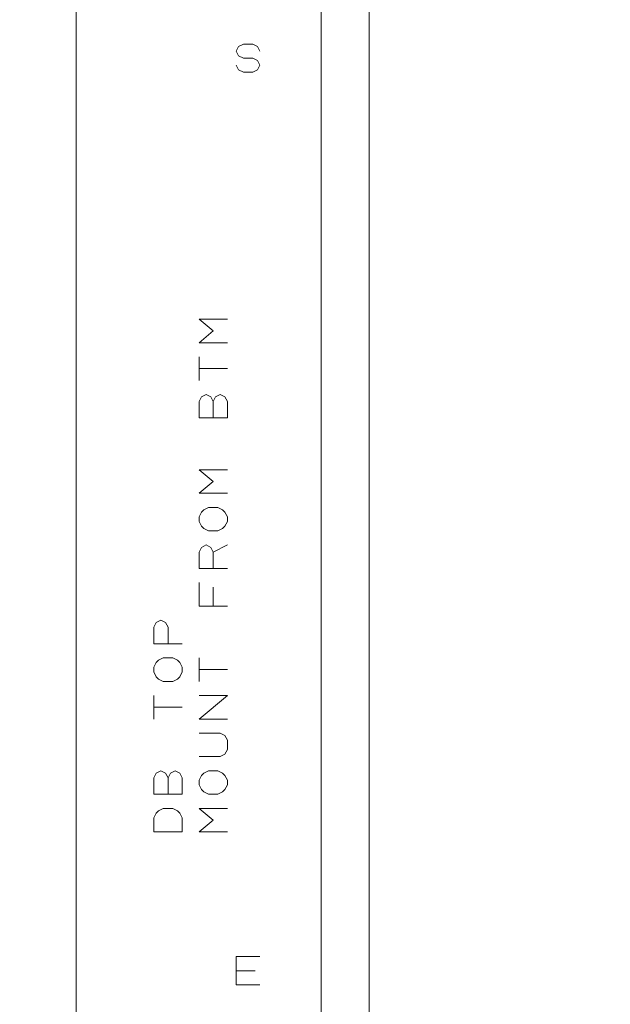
# Model space of a CAD drawing. Header units: millimetres. Extents: x -128 to 128, y -97 to 97.
# Tile 19 of 27: x 31 to 62, y -36 to 17. Entities that reach past the tile are written whole.
import ezdxf

# ---------------------------------------------------------------- set-up
doc = ezdxf.new("R2010")
doc.units = ezdxf.units.MM
doc.header["$MEASUREMENT"] = 0
doc.layers.add('Ebene 1', color=7, linetype='Continuous')

msp = doc.modelspace()

# ---------------------------------------------------------------- linework, layer by layer
at = {"layer": 'Ebene 1', "lineweight": 20}
for points, knots in [([(-102.7063, -46.9188), (-102.7063, -46.9188), (116.0512, -46.9188), (116.0512, -46.9188), (116.0512, -46.9188), (116.0512, -46.9188), (116.0512, 82.5514), (116.0512, 82.5514), (116.0512, 82.5514), (116.0512, 82.5514), (-102.7063, 82.5514), (-102.7063, 82.5514), (-102.7063, 82.5514), (-102.7063, 82.5514), (-102.7063, -46.9188), (-102.7063, -46.9188)], [0, 0, 0, 0, 0.2, 0.2, 0.2, 0.2, 0.4, 0.4, 0.4, 0.4, 0.6, 0.6, 0.6, 0.6, 1, 1, 1, 1]), ([(34.1387, -46.9188), (34.1387, -46.9188), (47.1385, -46.9188), (47.1385, -46.9188), (47.1385, -46.9188), (47.1385, -46.9188), (47.1385, 28.0814), (47.1385, 28.0814), (47.1385, 28.0814), (47.1385, 28.0814), (34.1387, 28.0814), (34.1387, 28.0814), (34.1387, 28.0814), (34.1387, 28.0814), (34.1387, -46.9188), (34.1387, -46.9188)], [0, 0, 0, 0, 0.2, 0.2, 0.2, 0.2, 0.4, 0.4, 0.4, 0.4, 0.6, 0.6, 0.6, 0.6, 1, 1, 1, 1]), ([(42.6385, 14.3312), (42.6385, 14.3312), (42.7637, 14.0815), (42.7637, 14.0815), (42.7637, 14.0815), (42.7637, 14.0815), (43.0135, 13.9562), (43.0135, 13.9562), (43.0135, 13.9562), (43.0135, 13.9562), (43.5137, 13.9562), (43.5137, 13.9562), (43.5137, 13.9562), (43.5137, 13.9562), (43.7635, 14.0815), (43.7635, 14.0815), (43.7635, 14.0815), (43.7635, 14.0815), (43.8887, 14.3312), (43.8887, 14.3312), (43.8887, 14.3312), (43.8887, 14.3312), (43.7635, 14.5813), (43.7635, 14.5813), (43.7635, 14.5813), (43.7635, 14.5813), (43.5137, 14.7062), (43.5137, 14.7062), (43.5137, 14.7062), (43.5137, 14.7062), (43.0135, 14.7062), (43.0135, 14.7062), (43.0135, 14.7062), (43.0135, 14.7062), (42.7637, 14.8315), (42.7637, 14.8315), (42.7637, 14.8315), (42.7637, 14.8315), (42.6385, 15.0812), (42.6385, 15.0812), (42.6385, 15.0812), (42.6385, 15.0812), (42.7637, 15.3314), (42.7637, 15.3314), (42.7637, 15.3314), (42.7637, 15.3314), (43.0135, 15.4562), (43.0135, 15.4562), (43.0135, 15.4562), (43.0135, 15.4562), (43.5137, 15.4562), (43.5137, 15.4562), (43.5137, 15.4562), (43.5137, 15.4562), (43.7635, 15.3314), (43.7635, 15.3314), (43.7635, 15.3314), (43.7635, 15.3314), (43.8887, 15.0812), (43.8887, 15.0812)], [0, 0, 0, 0, 0.0625, 0.0625, 0.0625, 0.0625, 0.125, 0.125, 0.125, 0.125, 0.1875, 0.1875, 0.1875, 0.1875, 0.25, 0.25, 0.25, 0.25, 0.3125, 0.3125, 0.3125, 0.3125, 0.375, 0.375, 0.375, 0.375, 0.4375, 0.4375, 0.4375, 0.4375, 0.5, 0.5, 0.5, 0.5, 0.5625, 0.5625, 0.5625, 0.5625, 0.625, 0.625, 0.625, 0.625, 0.6875, 0.6875, 0.6875, 0.6875, 0.75, 0.75, 0.75, 0.75, 0.8125, 0.8125, 0.8125, 0.8125, 0.875, 0.875, 0.875, 0.875, 1, 1, 1, 1]), ([(42.1637, -0.4188), (42.1637, -0.4188), (40.6636, -0.4188), (40.6636, -0.4188), (40.6636, -0.4188), (40.6636, -0.4188), (41.4136, 0.2064), (41.4136, 0.2064), (41.4136, 0.2064), (41.4136, 0.2064), (40.6636, 0.8315), (40.6636, 0.8315), (40.6636, 0.8315), (40.6636, 0.8315), (42.1637, 0.8315), (42.1637, 0.8315)], [0, 0, 0, 0, 0.2, 0.2, 0.2, 0.2, 0.4, 0.4, 0.4, 0.4, 0.6, 0.6, 0.6, 0.6, 1, 1, 1, 1]), ([(41.4136, -3.5437), (41.4136, -3.5437), (41.5385, -3.2936), (41.5385, -3.2936), (41.5385, -3.2936), (41.5385, -3.2936), (41.7887, -3.1687), (41.7887, -3.1687), (41.7887, -3.1687), (41.7887, -3.1687), (42.0388, -3.2936), (42.0388, -3.2936), (42.0388, -3.2936), (42.0388, -3.2936), (42.1637, -3.5437), (42.1637, -3.5437), (42.1637, -3.5437), (42.1637, -3.5437), (42.1637, -4.4186), (42.1637, -4.4186), (42.1637, -4.4186), (42.1637, -4.4186), (40.6636, -4.4186), (40.6636, -4.4186), (40.6636, -4.4186), (40.6636, -4.4186), (40.6636, -3.5437), (40.6636, -3.5437), (40.6636, -3.5437), (40.6636, -3.5437), (40.7885, -3.2936), (40.7885, -3.2936), (40.7885, -3.2936), (40.7885, -3.2936), (41.0386, -3.1687), (41.0386, -3.1687), (41.0386, -3.1687), (41.0386, -3.1687), (41.2888, -3.2936), (41.2888, -3.2936), (41.2888, -3.2936), (41.2888, -3.2936), (41.4136, -3.5437), (41.4136, -3.5437), (41.4136, -3.5437), (41.4136, -3.5437), (41.4136, -4.4186), (41.4136, -4.4186)], [0, 0, 0, 0, 0.0769231, 0.0769231, 0.0769231, 0.0769231, 0.1538462, 0.1538462, 0.1538462, 0.1538462, 0.2307692, 0.2307692, 0.2307692, 0.2307692, 0.3076923, 0.3076923, 0.3076923, 0.3076923, 0.3846154, 0.3846154, 0.3846154, 0.3846154, 0.4615385, 0.4615385, 0.4615385, 0.4615385, 0.5384615, 0.5384615, 0.5384615, 0.5384615, 0.6153846, 0.6153846, 0.6153846, 0.6153846, 0.6923077, 0.6923077, 0.6923077, 0.6923077, 0.7692308, 0.7692308, 0.7692308, 0.7692308, 0.8461538, 0.8461538, 0.8461538, 0.8461538, 1, 1, 1, 1]), ([(42.1637, -8.4187), (42.1637, -8.4187), (40.6636, -8.4187), (40.6636, -8.4187), (40.6636, -8.4187), (40.6636, -8.4187), (41.4136, -7.7936), (41.4136, -7.7936), (41.4136, -7.7936), (41.4136, -7.7936), (40.6636, -7.1688), (40.6636, -7.1688), (40.6636, -7.1688), (40.6636, -7.1688), (42.1637, -7.1688), (42.1637, -7.1688)], [0, 0, 0, 0, 0.2, 0.2, 0.2, 0.2, 0.4, 0.4, 0.4, 0.4, 0.6, 0.6, 0.6, 0.6, 1, 1, 1, 1]), ([(41.6638, -10.4186), (41.6638, -10.4186), (41.1635, -10.4186), (41.1635, -10.4186), (41.1635, -10.4186), (41.1635, -10.4186), (40.9138, -10.2937), (40.9138, -10.2937), (40.9138, -10.2937), (40.9138, -10.2937), (40.7885, -10.1685), (40.7885, -10.1685), (40.7885, -10.1685), (40.7885, -10.1685), (40.6636, -9.9187), (40.6636, -9.9187), (40.6636, -9.9187), (40.6636, -9.9187), (40.6636, -9.6686), (40.6636, -9.6686), (40.6636, -9.6686), (40.6636, -9.6686), (40.7885, -9.4185), (40.7885, -9.4185), (40.7885, -9.4185), (40.7885, -9.4185), (40.9138, -9.2936), (40.9138, -9.2936), (40.9138, -9.2936), (40.9138, -9.2936), (41.1635, -9.1687), (41.1635, -9.1687), (41.1635, -9.1687), (41.1635, -9.1687), (41.6638, -9.1687), (41.6638, -9.1687), (41.6638, -9.1687), (41.6638, -9.1687), (41.9135, -9.2936), (41.9135, -9.2936), (41.9135, -9.2936), (41.9135, -9.2936), (42.0388, -9.4185), (42.0388, -9.4185), (42.0388, -9.4185), (42.0388, -9.4185), (42.1637, -9.6686), (42.1637, -9.6686), (42.1637, -9.6686), (42.1637, -9.6686), (42.1637, -9.9187), (42.1637, -9.9187), (42.1637, -9.9187), (42.1637, -9.9187), (42.0388, -10.1685), (42.0388, -10.1685), (42.0388, -10.1685), (42.0388, -10.1685), (41.9135, -10.2937), (41.9135, -10.2937), (41.9135, -10.2937), (41.9135, -10.2937), (41.6638, -10.4186), (41.6638, -10.4186)], [0, 0, 0, 0, 0.0588235, 0.0588235, 0.0588235, 0.0588235, 0.1176471, 0.1176471, 0.1176471, 0.1176471, 0.1764706, 0.1764706, 0.1764706, 0.1764706, 0.2352941, 0.2352941, 0.2352941, 0.2352941, 0.2941176, 0.2941176, 0.2941176, 0.2941176, 0.3529412, 0.3529412, 0.3529412, 0.3529412, 0.4117647, 0.4117647, 0.4117647, 0.4117647, 0.4705882, 0.4705882, 0.4705882, 0.4705882, 0.5294118, 0.5294118, 0.5294118, 0.5294118, 0.5882353, 0.5882353, 0.5882353, 0.5882353, 0.6470588, 0.6470588, 0.6470588, 0.6470588, 0.7058824, 0.7058824, 0.7058824, 0.7058824, 0.7647059, 0.7647059, 0.7647059, 0.7647059, 0.8235294, 0.8235294, 0.8235294, 0.8235294, 0.8823529, 0.8823529, 0.8823529, 0.8823529, 1, 1, 1, 1]), ([(42.1637, -12.4185), (42.1637, -12.4185), (40.6636, -12.4185), (40.6636, -12.4185), (40.6636, -12.4185), (40.6636, -12.4185), (40.6636, -11.5436), (40.6636, -11.5436), (40.6636, -11.5436), (40.6636, -11.5436), (40.7885, -11.2935), (40.7885, -11.2935), (40.7885, -11.2935), (40.7885, -11.2935), (41.0386, -11.1686), (41.0386, -11.1686), (41.0386, -11.1686), (41.0386, -11.1686), (41.2888, -11.2935), (41.2888, -11.2935), (41.2888, -11.2935), (41.2888, -11.2935), (41.4136, -11.5436), (41.4136, -11.5436), (41.4136, -11.5436), (41.4136, -11.5436), (41.4136, -12.4185), (41.4136, -12.4185)], [0, 0, 0, 0, 0.125, 0.125, 0.125, 0.125, 0.25, 0.25, 0.25, 0.25, 0.375, 0.375, 0.375, 0.375, 0.5, 0.5, 0.5, 0.5, 0.625, 0.625, 0.625, 0.625, 0.75, 0.75, 0.75, 0.75, 1, 1, 1, 1]), ([(42.1637, -14.4188), (42.1637, -14.4188), (40.6636, -14.4188), (40.6636, -14.4188), (40.6636, -14.4188), (40.6636, -14.4188), (40.6636, -13.1685), (40.6636, -13.1685)], [0, 0, 0, 0, 0.3333333, 0.3333333, 0.3333333, 0.3333333, 1, 1, 1, 1]), ([(39.7637, -16.4186), (39.7637, -16.4186), (38.2637, -16.4186), (38.2637, -16.4186), (38.2637, -16.4186), (38.2637, -16.4186), (38.2637, -15.5438), (38.2637, -15.5438), (38.2637, -15.5438), (38.2637, -15.5438), (38.3886, -15.2936), (38.3886, -15.2936), (38.3886, -15.2936), (38.3886, -15.2936), (38.6387, -15.1688), (38.6387, -15.1688), (38.6387, -15.1688), (38.6387, -15.1688), (38.8888, -15.2936), (38.8888, -15.2936), (38.8888, -15.2936), (38.8888, -15.2936), (39.0137, -15.5438), (39.0137, -15.5438), (39.0137, -15.5438), (39.0137, -15.5438), (39.0137, -16.4186), (39.0137, -16.4186)], [0, 0, 0, 0, 0.125, 0.125, 0.125, 0.125, 0.25, 0.25, 0.25, 0.25, 0.375, 0.375, 0.375, 0.375, 0.5, 0.5, 0.5, 0.5, 0.625, 0.625, 0.625, 0.625, 0.75, 0.75, 0.75, 0.75, 1, 1, 1, 1]), ([(39.2638, -18.4185), (39.2638, -18.4185), (38.7636, -18.4185), (38.7636, -18.4185), (38.7636, -18.4185), (38.7636, -18.4185), (38.5138, -18.2937), (38.5138, -18.2937), (38.5138, -18.2937), (38.5138, -18.2937), (38.3886, -18.1688), (38.3886, -18.1688), (38.3886, -18.1688), (38.3886, -18.1688), (38.2637, -17.9187), (38.2637, -17.9187), (38.2637, -17.9187), (38.2637, -17.9187), (38.2637, -17.6685), (38.2637, -17.6685), (38.2637, -17.6685), (38.2637, -17.6685), (38.3886, -17.4188), (38.3886, -17.4188), (38.3886, -17.4188), (38.3886, -17.4188), (38.5138, -17.2935), (38.5138, -17.2935), (38.5138, -17.2935), (38.5138, -17.2935), (38.7636, -17.1687), (38.7636, -17.1687), (38.7636, -17.1687), (38.7636, -17.1687), (39.2638, -17.1687), (39.2638, -17.1687), (39.2638, -17.1687), (39.2638, -17.1687), (39.5136, -17.2935), (39.5136, -17.2935), (39.5136, -17.2935), (39.5136, -17.2935), (39.6388, -17.4188), (39.6388, -17.4188), (39.6388, -17.4188), (39.6388, -17.4188), (39.7637, -17.6685), (39.7637, -17.6685), (39.7637, -17.6685), (39.7637, -17.6685), (39.7637, -17.9187), (39.7637, -17.9187), (39.7637, -17.9187), (39.7637, -17.9187), (39.6388, -18.1688), (39.6388, -18.1688), (39.6388, -18.1688), (39.6388, -18.1688), (39.5136, -18.2937), (39.5136, -18.2937), (39.5136, -18.2937), (39.5136, -18.2937), (39.2638, -18.4185), (39.2638, -18.4185)], [0, 0, 0, 0, 0.0588235, 0.0588235, 0.0588235, 0.0588235, 0.1176471, 0.1176471, 0.1176471, 0.1176471, 0.1764706, 0.1764706, 0.1764706, 0.1764706, 0.2352941, 0.2352941, 0.2352941, 0.2352941, 0.2941176, 0.2941176, 0.2941176, 0.2941176, 0.3529412, 0.3529412, 0.3529412, 0.3529412, 0.4117647, 0.4117647, 0.4117647, 0.4117647, 0.4705882, 0.4705882, 0.4705882, 0.4705882, 0.5294118, 0.5294118, 0.5294118, 0.5294118, 0.5882353, 0.5882353, 0.5882353, 0.5882353, 0.6470588, 0.6470588, 0.6470588, 0.6470588, 0.7058824, 0.7058824, 0.7058824, 0.7058824, 0.7647059, 0.7647059, 0.7647059, 0.7647059, 0.8235294, 0.8235294, 0.8235294, 0.8235294, 0.8823529, 0.8823529, 0.8823529, 0.8823529, 1, 1, 1, 1]), ([(42.1637, -20.4188), (42.1637, -20.4188), (40.6636, -20.4188), (40.6636, -20.4188), (40.6636, -20.4188), (40.6636, -20.4188), (42.1637, -19.1686), (42.1637, -19.1686), (42.1637, -19.1686), (42.1637, -19.1686), (40.6636, -19.1686), (40.6636, -19.1686)], [0, 0, 0, 0, 0.25, 0.25, 0.25, 0.25, 0.5, 0.5, 0.5, 0.5, 1, 1, 1, 1]), ([(40.6636, -22.4187), (40.6636, -22.4187), (41.7887, -22.4187), (41.7887, -22.4187), (41.7887, -22.4187), (41.7887, -22.4187), (42.0388, -22.2938), (42.0388, -22.2938), (42.0388, -22.2938), (42.0388, -22.2938), (42.1637, -22.0437), (42.1637, -22.0437), (42.1637, -22.0437), (42.1637, -22.0437), (42.1637, -21.5438), (42.1637, -21.5438), (42.1637, -21.5438), (42.1637, -21.5438), (42.0388, -21.2937), (42.0388, -21.2937), (42.0388, -21.2937), (42.0388, -21.2937), (41.7887, -21.1688), (41.7887, -21.1688), (41.7887, -21.1688), (41.7887, -21.1688), (40.6636, -21.1688), (40.6636, -21.1688)], [0, 0, 0, 0, 0.125, 0.125, 0.125, 0.125, 0.25, 0.25, 0.25, 0.25, 0.375, 0.375, 0.375, 0.375, 0.5, 0.5, 0.5, 0.5, 0.625, 0.625, 0.625, 0.625, 0.75, 0.75, 0.75, 0.75, 1, 1, 1, 1]), ([(39.0137, -23.5437), (39.0137, -23.5437), (39.1386, -23.2936), (39.1386, -23.2936), (39.1386, -23.2936), (39.1386, -23.2936), (39.3887, -23.1687), (39.3887, -23.1687), (39.3887, -23.1687), (39.3887, -23.1687), (39.6388, -23.2936), (39.6388, -23.2936), (39.6388, -23.2936), (39.6388, -23.2936), (39.7637, -23.5437), (39.7637, -23.5437), (39.7637, -23.5437), (39.7637, -23.5437), (39.7637, -24.4186), (39.7637, -24.4186), (39.7637, -24.4186), (39.7637, -24.4186), (38.2637, -24.4186), (38.2637, -24.4186), (38.2637, -24.4186), (38.2637, -24.4186), (38.2637, -23.5437), (38.2637, -23.5437), (38.2637, -23.5437), (38.2637, -23.5437), (38.3886, -23.2936), (38.3886, -23.2936), (38.3886, -23.2936), (38.3886, -23.2936), (38.6387, -23.1687), (38.6387, -23.1687), (38.6387, -23.1687), (38.6387, -23.1687), (38.8888, -23.2936), (38.8888, -23.2936), (38.8888, -23.2936), (38.8888, -23.2936), (39.0137, -23.5437), (39.0137, -23.5437), (39.0137, -23.5437), (39.0137, -23.5437), (39.0137, -24.4186), (39.0137, -24.4186)], [0, 0, 0, 0, 0.0769231, 0.0769231, 0.0769231, 0.0769231, 0.1538462, 0.1538462, 0.1538462, 0.1538462, 0.2307692, 0.2307692, 0.2307692, 0.2307692, 0.3076923, 0.3076923, 0.3076923, 0.3076923, 0.3846154, 0.3846154, 0.3846154, 0.3846154, 0.4615385, 0.4615385, 0.4615385, 0.4615385, 0.5384615, 0.5384615, 0.5384615, 0.5384615, 0.6153846, 0.6153846, 0.6153846, 0.6153846, 0.6923077, 0.6923077, 0.6923077, 0.6923077, 0.7692308, 0.7692308, 0.7692308, 0.7692308, 0.8461538, 0.8461538, 0.8461538, 0.8461538, 1, 1, 1, 1]), ([(41.6638, -24.4186), (41.6638, -24.4186), (41.1635, -24.4186), (41.1635, -24.4186), (41.1635, -24.4186), (41.1635, -24.4186), (40.9138, -24.2937), (40.9138, -24.2937), (40.9138, -24.2937), (40.9138, -24.2937), (40.7885, -24.1688), (40.7885, -24.1688), (40.7885, -24.1688), (40.7885, -24.1688), (40.6636, -23.9187), (40.6636, -23.9187), (40.6636, -23.9187), (40.6636, -23.9187), (40.6636, -23.6686), (40.6636, -23.6686), (40.6636, -23.6686), (40.6636, -23.6686), (40.7885, -23.4188), (40.7885, -23.4188), (40.7885, -23.4188), (40.7885, -23.4188), (40.9138, -23.2936), (40.9138, -23.2936), (40.9138, -23.2936), (40.9138, -23.2936), (41.1635, -23.1687), (41.1635, -23.1687), (41.1635, -23.1687), (41.1635, -23.1687), (41.6638, -23.1687), (41.6638, -23.1687), (41.6638, -23.1687), (41.6638, -23.1687), (41.9135, -23.2936), (41.9135, -23.2936), (41.9135, -23.2936), (41.9135, -23.2936), (42.0388, -23.4188), (42.0388, -23.4188), (42.0388, -23.4188), (42.0388, -23.4188), (42.1637, -23.6686), (42.1637, -23.6686), (42.1637, -23.6686), (42.1637, -23.6686), (42.1637, -23.9187), (42.1637, -23.9187), (42.1637, -23.9187), (42.1637, -23.9187), (42.0388, -24.1688), (42.0388, -24.1688), (42.0388, -24.1688), (42.0388, -24.1688), (41.9135, -24.2937), (41.9135, -24.2937), (41.9135, -24.2937), (41.9135, -24.2937), (41.6638, -24.4186), (41.6638, -24.4186)], [0, 0, 0, 0, 0.0588235, 0.0588235, 0.0588235, 0.0588235, 0.1176471, 0.1176471, 0.1176471, 0.1176471, 0.1764706, 0.1764706, 0.1764706, 0.1764706, 0.2352941, 0.2352941, 0.2352941, 0.2352941, 0.2941176, 0.2941176, 0.2941176, 0.2941176, 0.3529412, 0.3529412, 0.3529412, 0.3529412, 0.4117647, 0.4117647, 0.4117647, 0.4117647, 0.4705882, 0.4705882, 0.4705882, 0.4705882, 0.5294118, 0.5294118, 0.5294118, 0.5294118, 0.5882353, 0.5882353, 0.5882353, 0.5882353, 0.6470588, 0.6470588, 0.6470588, 0.6470588, 0.7058824, 0.7058824, 0.7058824, 0.7058824, 0.7647059, 0.7647059, 0.7647059, 0.7647059, 0.8235294, 0.8235294, 0.8235294, 0.8235294, 0.8823529, 0.8823529, 0.8823529, 0.8823529, 1, 1, 1, 1]), ([(39.7637, -26.4185), (39.7637, -26.4185), (38.2637, -26.4185), (38.2637, -26.4185), (38.2637, -26.4185), (38.2637, -26.4185), (38.2637, -25.6685), (38.2637, -25.6685), (38.2637, -25.6685), (38.2637, -25.6685), (38.3886, -25.4187), (38.3886, -25.4187), (38.3886, -25.4187), (38.3886, -25.4187), (38.5138, -25.2935), (38.5138, -25.2935), (38.5138, -25.2935), (38.5138, -25.2935), (38.7636, -25.1686), (38.7636, -25.1686), (38.7636, -25.1686), (38.7636, -25.1686), (39.2638, -25.1686), (39.2638, -25.1686), (39.2638, -25.1686), (39.2638, -25.1686), (39.5136, -25.2935), (39.5136, -25.2935), (39.5136, -25.2935), (39.5136, -25.2935), (39.6388, -25.4187), (39.6388, -25.4187), (39.6388, -25.4187), (39.6388, -25.4187), (39.7637, -25.6685), (39.7637, -25.6685), (39.7637, -25.6685), (39.7637, -25.6685), (39.7637, -26.4185), (39.7637, -26.4185)], [0, 0, 0, 0, 0.0909091, 0.0909091, 0.0909091, 0.0909091, 0.1818182, 0.1818182, 0.1818182, 0.1818182, 0.2727273, 0.2727273, 0.2727273, 0.2727273, 0.3636364, 0.3636364, 0.3636364, 0.3636364, 0.4545455, 0.4545455, 0.4545455, 0.4545455, 0.5454545, 0.5454545, 0.5454545, 0.5454545, 0.6363636, 0.6363636, 0.6363636, 0.6363636, 0.7272727, 0.7272727, 0.7272727, 0.7272727, 0.8181818, 0.8181818, 0.8181818, 0.8181818, 1, 1, 1, 1]), ([(42.1637, -26.4185), (42.1637, -26.4185), (40.6636, -26.4185), (40.6636, -26.4185), (40.6636, -26.4185), (40.6636, -26.4185), (41.4136, -25.7937), (41.4136, -25.7937), (41.4136, -25.7937), (41.4136, -25.7937), (40.6636, -25.1686), (40.6636, -25.1686), (40.6636, -25.1686), (40.6636, -25.1686), (42.1637, -25.1686), (42.1637, -25.1686)], [0, 0, 0, 0, 0.2, 0.2, 0.2, 0.2, 0.4, 0.4, 0.4, 0.4, 0.6, 0.6, 0.6, 0.6, 1, 1, 1, 1]), ([(42.6385, -34.5437), (42.6385, -34.5437), (42.6385, -33.0437), (42.6385, -33.0437), (42.6385, -33.0437), (42.6385, -33.0437), (43.8887, -33.0437), (43.8887, -33.0437)], [0, 0, 0, 0, 0.3333333, 0.3333333, 0.3333333, 0.3333333, 1, 1, 1, 1])]:
    msp.add_open_spline(points, degree=3, knots=knots, dxfattribs=at)
for points in [[(49.6937, 81.2814), (49.6937, 81.2814), (49.6937, -45.7186), (49.6937, -45.7186)], [(40.6636, -2.4187), (40.6636, -2.4187), (40.6636, -1.1688), (40.6636, -1.1688)], [(42.1637, -1.7935), (42.1637, -1.7935), (40.6636, -1.7935), (40.6636, -1.7935)], [(41.4136, -11.5436), (41.4136, -11.5436), (42.1637, -11.1686), (42.1637, -11.1686)], [(41.4136, -13.4186), (41.4136, -13.4186), (41.4136, -14.4188), (41.4136, -14.4188)], [(40.6636, -18.4185), (40.6636, -18.4185), (40.6636, -17.1687), (40.6636, -17.1687)], [(42.1637, -17.7938), (42.1637, -17.7938), (40.6636, -17.7938), (40.6636, -17.7938)], [(38.2637, -20.4188), (38.2637, -20.4188), (38.2637, -19.1686), (38.2637, -19.1686)], [(39.7637, -19.7937), (39.7637, -19.7937), (38.2637, -19.7937), (38.2637, -19.7937)], [(43.6386, -33.7937), (43.6386, -33.7937), (42.6385, -33.7937), (42.6385, -33.7937)], [(42.6385, -34.5437), (42.6385, -34.5437), (43.8887, -34.5437), (43.8887, -34.5437)]]:
    msp.add_open_spline(points, degree=3, dxfattribs=at)

doc.saveas('drawing.dxf')
